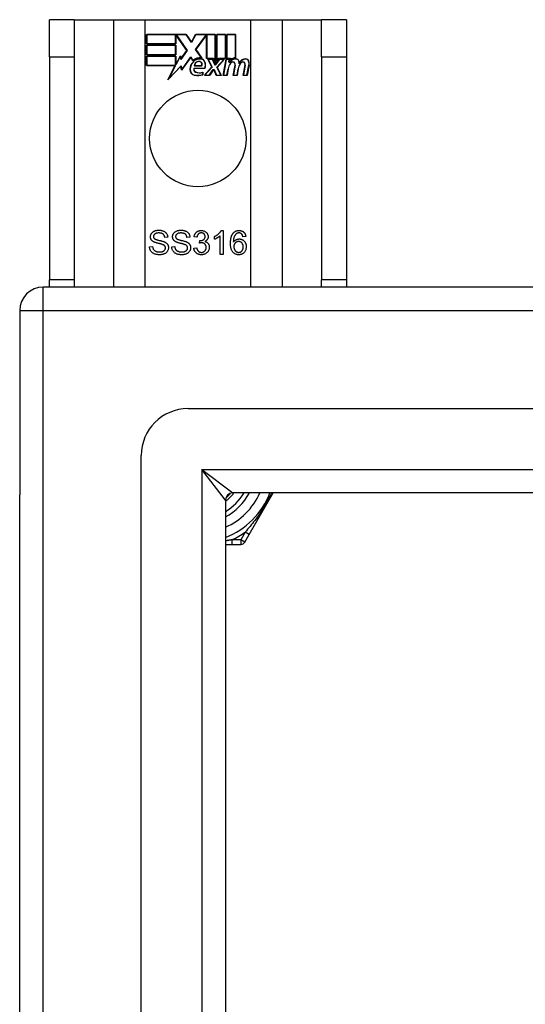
# Model space of a CAD drawing. Header units: inches. Extents: x 48.1 to 120.1, y 27.5 to 59.7.
# Tile 9 of 23: x 48.1 to 50.2, y 55.6 to 59.7. Entities that reach past the tile are written whole.
import ezdxf

# ---------------------------------------------------------------- set-up
doc = ezdxf.new("R2010")
doc.units = ezdxf.units.IN
doc.header["$MEASUREMENT"] = 0
doc.layers.add('Visible Edges(ANSI)', color=7, linetype='Continuous', lineweight=25)
doc.layers.add('Visible Tangent Edges(ANSI)', color=7, linetype='Continuous', lineweight=25)

msp = doc.modelspace()

# ---------------------------------------------------------------- linework, layer by layer
at = {"layer": 'Visible Edges(ANSI)'}
for p, q in [((48.2838, 59.726), (48.1788, 59.726)), ((48.1788, 59.57), (48.1788, 59.726)), ((48.2838, 59.726), (48.2838, 59.57)), ((48.2838, 59.726), (48.448, 59.726)), ((48.448, 59.726), (48.5826, 59.726)), ((48.5826, 59.726), (49.025, 59.726)), ((49.025, 59.726), (49.1597, 59.726)), ((49.1597, 59.726), (49.3238, 59.726)), ((49.3238, 59.57), (49.3238, 59.726)), ((49.4288, 59.726), (49.3238, 59.726)), ((49.4288, 59.726), (49.4288, 59.57)), ((48.5876, 59.6239), (48.5876, 59.664)), ((48.5876, 59.664), (48.7549, 59.664)), ((48.5884, 59.6633), (48.5884, 59.6247)), ((48.7545, 59.6633), (48.5884, 59.6633)), ((48.777, 59.6299), (48.7545, 59.6633)), ((48.7549, 59.664), (48.7769, 59.6314)), ((48.7769, 59.6314), (48.7942, 59.664)), ((48.7947, 59.6633), (48.777, 59.6299)), ((48.7942, 59.664), (48.8779, 59.664)), ((48.8771, 59.6633), (48.7947, 59.6633)), ((48.8771, 59.5446), (48.8771, 59.6633)), ((48.8779, 59.664), (48.8779, 59.5409)), ((48.8831, 59.55), (48.8831, 59.664)), ((48.8831, 59.664), (48.9202, 59.664)), ((48.8839, 59.6633), (48.8839, 59.5523)), ((48.9195, 59.6633), (48.8839, 59.6633)), ((48.9195, 59.5637), (48.9195, 59.6633)), ((48.9202, 59.664), (48.9202, 59.563)), ((48.9255, 59.563), (48.9255, 59.664)), ((48.9255, 59.664), (48.9626, 59.664)), ((48.9262, 59.6633), (48.9262, 59.5637)), ((48.9619, 59.6633), (48.9262, 59.6633)), ((48.9619, 59.5654), (48.9619, 59.6633)), ((48.9626, 59.664), (48.9626, 59.5647)), ((48.711, 59.6239), (48.5876, 59.6239)), ((48.5884, 59.6247), (48.7102, 59.6247)), ((48.7102, 59.6247), (48.7102, 59.6592)), ((48.7102, 59.6592), (48.7147, 59.6592)), ((48.7143, 59.6584), (48.711, 59.6584)), ((48.711, 59.6584), (48.711, 59.6239)), ((48.7571, 59.5962), (48.7143, 59.6584)), ((48.7147, 59.6592), (48.758, 59.5962)), ((48.7937, 59.6012), (48.837, 59.6592)), ((48.8373, 59.6584), (48.7946, 59.6012)), ((48.837, 59.6592), (48.8411, 59.6592)), ((48.8404, 59.6584), (48.8373, 59.6584)), ((48.8404, 59.563), (48.8404, 59.6584)), ((48.8411, 59.6592), (48.8411, 59.5637)), ((48.5876, 59.5785), (48.5876, 59.6187)), ((48.5876, 59.6187), (48.711, 59.6187)), ((48.711, 59.5785), (48.5876, 59.5785)), ((48.5884, 59.6179), (48.5884, 59.5793)), ((48.7102, 59.6179), (48.5884, 59.6179)), ((48.5884, 59.5793), (48.7102, 59.5793)), ((48.7102, 59.5793), (48.7102, 59.6179)), ((48.711, 59.6187), (48.711, 59.5785)), ((48.758, 59.5962), (48.7322, 59.5592)), ((48.7326, 59.5611), (48.7571, 59.5962)), ((48.8188, 59.565), (48.7937, 59.6012)), ((48.7946, 59.6012), (48.8205, 59.5639)), ((48.1788, 59.57), (48.1788, 58.632)), ((48.2838, 59.57), (48.2838, 58.632)), ((48.5876, 59.5328), (48.5876, 59.5729)), ((48.5876, 59.5729), (48.711, 59.5729)), ((48.7102, 59.5722), (48.5884, 59.5722)), ((48.5884, 59.5722), (48.5884, 59.5335)), ((48.7102, 59.5377), (48.7102, 59.5722)), ((48.7122, 59.5377), (48.7102, 59.5377)), ((48.711, 59.5729), (48.711, 59.5384)), ((48.711, 59.5384), (48.7118, 59.5384)), ((48.7118, 59.5384), (48.7301, 59.5737)), ((48.7298, 59.5714), (48.7122, 59.5377)), ((48.7322, 59.5592), (48.7298, 59.5714)), ((48.7301, 59.5737), (48.7326, 59.5611)), ((48.7744, 59.5682), (48.7351, 59.5132)), ((48.7356, 59.5151), (48.7744, 59.5696)), ((48.7744, 59.5696), (48.7832, 59.555)), ((48.783, 59.5538), (48.7744, 59.5682)), ((48.8685, 59.563), (48.8404, 59.563)), ((48.8411, 59.5637), (48.869, 59.5637)), ((48.8625, 59.526), (48.8452, 59.5594)), ((48.8452, 59.5594), (48.8655, 59.5594)), ((48.8465, 59.5587), (48.8634, 59.5259)), ((48.865, 59.5587), (48.8465, 59.5587)), ((48.8747, 59.5357), (48.865, 59.5587)), ((48.8655, 59.5594), (48.8752, 59.5364)), ((48.8779, 59.5409), (48.8685, 59.563)), ((48.869, 59.5637), (48.8771, 59.5446)), ((48.8779, 59.5364), (48.8946, 59.5594)), ((48.8949, 59.5587), (48.8782, 59.5357)), ((48.8925, 59.563), (48.8831, 59.55)), ((48.8837, 59.5264), (48.9133, 59.5587)), ((48.8839, 59.5523), (48.8921, 59.5637)), ((48.915, 59.5594), (48.8846, 59.5263)), ((48.8921, 59.5637), (48.9195, 59.5637)), ((48.9202, 59.563), (48.8925, 59.563)), ((48.8946, 59.5594), (48.915, 59.5594)), ((48.9133, 59.5587), (48.8949, 59.5587)), ((48.9101, 59.4912), (48.9222, 59.5594)), ((48.9228, 59.5587), (48.911, 59.4919)), ((48.9222, 59.5594), (48.9364, 59.5594)), ((48.9355, 59.5587), (48.9228, 59.5587)), ((48.9409, 59.563), (48.9255, 59.563)), ((48.9262, 59.5637), (48.9417, 59.5637)), ((48.9345, 59.5467), (48.9355, 59.5587)), ((48.9394, 59.5467), (48.9345, 59.5467)), ((48.9364, 59.5594), (48.9353, 59.5474)), ((48.9353, 59.5474), (48.9389, 59.5474)), ((48.9402, 59.5553), (48.9409, 59.563)), ((48.9417, 59.5637), (48.9411, 59.5572)), ((49.3238, 59.57), (49.3238, 58.632)), ((49.4288, 59.57), (49.4288, 58.632)), ((48.7088, 59.5328), (48.5876, 59.5328)), ((48.5884, 59.5335), (48.7101, 59.5335)), ((48.6778, 59.4732), (48.7088, 59.5328)), ((48.7326, 59.5309), (48.6778, 59.4732)), ((48.7101, 59.5335), (48.6809, 59.4775)), ((48.6809, 59.4775), (48.7331, 59.5325)), ((48.7351, 59.5132), (48.7326, 59.5309)), ((48.7331, 59.5325), (48.7356, 59.5151)), ((48.7869, 59.5215), (48.8327, 59.5215)), ((48.8332, 59.5208), (48.7875, 59.5208)), ((48.8198, 59.5313), (48.7885, 59.5313)), ((48.7894, 59.532), (48.8194, 59.532)), ((48.8242, 59.4951), (48.8242, 59.5047)), ((48.825, 59.5058), (48.825, 59.4945)), ((48.8317, 59.4912), (48.8625, 59.526)), ((48.8634, 59.5259), (48.8334, 59.4919)), ((48.8516, 59.4919), (48.8685, 59.5163)), ((48.8689, 59.5155), (48.852, 59.4912)), ((48.8685, 59.5163), (48.8724, 59.5163)), ((48.8719, 59.5155), (48.8689, 59.5155)), ((48.8812, 59.4912), (48.8719, 59.5155)), ((48.8724, 59.5163), (48.8818, 59.4919)), ((48.8782, 59.5357), (48.8747, 59.5357)), ((48.8752, 59.5364), (48.8779, 59.5364)), ((48.9003, 59.4919), (48.8837, 59.5264)), ((48.8846, 59.5263), (48.9015, 59.4912)), ((48.926, 59.4919), (48.9308, 59.5194)), ((48.9316, 59.5193), (48.9266, 59.4912)), ((48.9525, 59.4912), (48.9601, 59.5343)), ((48.9608, 59.5341), (48.9534, 59.4919)), ((48.9684, 59.4919), (48.9732, 59.5194)), ((48.974, 59.5193), (48.969, 59.4912)), ((48.9945, 59.4912), (49.0021, 59.5343)), ((49.0028, 59.5342), (48.9954, 59.4919)), ((49.0104, 59.4919), (49.0186, 59.5341)), ((49.0193, 59.534), (49.011, 59.4912)), ((48.852, 59.4912), (48.8317, 59.4912)), ((48.8334, 59.4919), (48.8516, 59.4919)), ((48.9015, 59.4912), (48.8812, 59.4912)), ((48.8818, 59.4919), (48.9003, 59.4919)), ((48.9266, 59.4912), (48.9101, 59.4912)), ((48.911, 59.4919), (48.926, 59.4919)), ((48.969, 59.4912), (48.9525, 59.4912)), ((48.9534, 59.4919), (48.9684, 59.4919)), ((49.011, 59.4912), (48.9945, 59.4912)), ((48.9954, 59.4919), (49.0104, 59.4919)), ((48.9023, 58.8389), (48.9102, 58.8389)), ((48.9102, 58.8389), (48.9102, 58.7385)), ((48.677, 58.8104), (48.6644, 58.8094)), ((48.7703, 58.8104), (48.7576, 58.8094)), ((48.7999, 58.8107), (48.7876, 58.813)), ((48.8106, 58.7859), (48.8119, 58.7966)), ((48.8734, 58.8019), (48.8734, 58.8138)), ((48.8979, 58.7385), (48.8979, 58.8167)), ((49.0055, 58.8139), (48.9933, 58.813)), ((48.6004, 58.7707), (48.6129, 58.7717)), ((48.6936, 58.7707), (48.7061, 58.7717)), ((48.7864, 58.765), (48.7987, 58.7666)), ((48.9102, 58.7385), (48.8979, 58.7385)), ((48.1788, 58.601), (48.1788, 58.632)), ((48.2838, 58.632), (48.2838, 58.601)), ((49.3238, 58.601), (49.3238, 58.632)), ((49.4288, 58.632), (49.4288, 58.601)), ((119.9548, 58.601), (48.1528, 58.601)), ((48.0538, 58.502), (48.0538, 57.727)), ((119.3452, 58.0892), (48.7625, 58.0892)), ((48.5656, 29.3097), (48.5656, 57.8924)), ((48.0538, 29.475), (48.0538, 57.727)), ((119.1567, 57.7349), (48.951, 57.7349)), ((49.02, 57.5601), (49.1209, 57.7349)), ((48.92, 57.7039), (48.92, 29.4982)), ((49.0016, 57.5282), (49.02, 57.5601)), ((48.92, 57.5184), (48.9477, 57.5184)), ((48.9477, 57.5184), (48.9845, 57.5184))]:
    msp.add_line(p, q, dxfattribs=at)
at = {"layer": 'Visible Edges(ANSI)', "flags": 128}
for points in [[(48.6041, 58.8127), (48.6042, 58.8145), (48.6044, 58.8164), (48.6047, 58.8182), (48.6052, 58.82), (48.6058, 58.8218), (48.6065, 58.8235), (48.6074, 58.8252), (48.6084, 58.8268), (48.6095, 58.8284), (48.6108, 58.8299), (48.6122, 58.8313), (48.6137, 58.8326), (48.6153, 58.8338), (48.6171, 58.8349), (48.619, 58.8359), (48.621, 58.8368), (48.6231, 58.8376), (48.6252, 58.8383), (48.6274, 58.8389), (48.6297, 58.8394), (48.632, 58.8398), (48.6344, 58.84), (48.6369, 58.8402), (48.6394, 58.8402)], [(48.6394, 58.8402), (48.6421, 58.8402), (48.6448, 58.84), (48.6474, 58.8397), (48.6499, 58.8393), (48.6523, 58.8388), (48.6546, 58.8382), (48.6568, 58.8375), (48.659, 58.8367), (48.6611, 58.8357), (48.663, 58.8347), (48.6648, 58.8335), (48.6665, 58.8322), (48.6681, 58.8309), (48.6696, 58.8294), (48.6709, 58.8278), (48.6721, 58.8261), (48.6732, 58.8243), (48.6742, 58.8225), (48.675, 58.8206), (48.6757, 58.8187), (48.6762, 58.8167), (48.6766, 58.8146), (48.6769, 58.8125), (48.677, 58.8104)], [(48.6973, 58.8127), (48.6974, 58.8145), (48.6976, 58.8164), (48.6979, 58.8182), (48.6984, 58.82), (48.699, 58.8218), (48.6997, 58.8235), (48.7006, 58.8252), (48.7016, 58.8268), (48.7028, 58.8284), (48.704, 58.8299), (48.7054, 58.8313), (48.7069, 58.8326), (48.7085, 58.8338), (48.7103, 58.8349), (48.7122, 58.8359), (48.7142, 58.8368), (48.7163, 58.8376), (48.7184, 58.8383), (48.7207, 58.8389), (48.7229, 58.8394), (48.7253, 58.8398), (48.7276, 58.84), (48.7301, 58.8402), (48.7326, 58.8402)], [(48.7326, 58.8402), (48.7353, 58.8402), (48.738, 58.84), (48.7406, 58.8397), (48.7431, 58.8393), (48.7455, 58.8388), (48.7478, 58.8382), (48.7501, 58.8375), (48.7522, 58.8367), (48.7543, 58.8357), (48.7562, 58.8347), (48.7581, 58.8335), (48.7598, 58.8322), (48.7613, 58.8309), (48.7628, 58.8294), (48.7641, 58.8278), (48.7653, 58.8261), (48.7664, 58.8243), (48.7674, 58.8225), (48.7682, 58.8206), (48.7689, 58.8187), (48.7694, 58.8167), (48.7698, 58.8146), (48.7701, 58.8125), (48.7703, 58.8104)], [(48.7876, 58.813), (48.7881, 58.815), (48.7886, 58.8169), (48.7891, 58.8188), (48.7898, 58.8206), (48.7905, 58.8223), (48.7913, 58.8239), (48.7922, 58.8255), (48.7932, 58.8269), (48.7943, 58.8283), (48.7954, 58.8297), (48.7966, 58.8309), (48.7979, 58.8321), (48.7992, 58.8332), (48.8006, 58.8342), (48.8021, 58.8351), (48.8036, 58.8359), (48.8052, 58.8366), (48.8068, 58.8372), (48.8085, 58.8377), (48.8102, 58.8381), (48.812, 58.8384), (48.8139, 58.8387), (48.8158, 58.8388), (48.8177, 58.8389)], [(48.8177, 58.8389), (48.8198, 58.8388), (48.8217, 58.8387), (48.8237, 58.8384), (48.8256, 58.838), (48.8274, 58.8375), (48.8293, 58.8369), (48.831, 58.8362), (48.8328, 58.8354), (48.8345, 58.8345), (48.836, 58.8335), (48.8375, 58.8324), (48.8389, 58.8312), (48.8401, 58.83), (48.8413, 58.8287), (48.8424, 58.8273), (48.8433, 58.8258), (48.8442, 58.8243), (48.8449, 58.8227), (48.8456, 58.8212), (48.8461, 58.8196), (48.8465, 58.8179), (48.8468, 58.8163), (48.8469, 58.8146), (48.847, 58.813)], [(48.8734, 58.8138), (48.8751, 58.8146), (48.8767, 58.8155), (48.8784, 58.8163), (48.8799, 58.8172), (48.8815, 58.8182), (48.883, 58.8191), (48.8845, 58.8201), (48.8859, 58.8211), (48.8874, 58.8222), (48.8887, 58.8233), (48.8901, 58.8244), (48.8914, 58.8255), (48.8926, 58.8266), (48.8938, 58.8278), (48.8949, 58.8289), (48.896, 58.83), (48.897, 58.8312), (48.8979, 58.8323), (48.8988, 58.8334), (48.8996, 58.8345), (48.9004, 58.8356), (48.9011, 58.8367), (48.9017, 58.8378), (48.9023, 58.8389)], [(48.9519, 58.8274), (48.9527, 58.8284), (48.9535, 58.8293), (48.9543, 58.8301), (48.9552, 58.8309), (48.956, 58.8317), (48.9569, 58.8324), (48.9579, 58.8331), (48.9588, 58.8338), (48.9598, 58.8344), (48.9608, 58.835), (48.9618, 58.8355), (48.9628, 58.836), (48.9639, 58.8365), (48.965, 58.8369), (48.9661, 58.8373), (48.9672, 58.8376), (48.9683, 58.8379), (48.9695, 58.8382), (48.9707, 58.8384), (48.9719, 58.8386), (48.9732, 58.8387), (48.9744, 58.8388), (48.9757, 58.8389), (48.977, 58.8389)], [(48.977, 58.8389), (48.979, 58.8388), (48.9809, 58.8387), (48.9827, 58.8385), (48.9844, 58.8381), (48.9861, 58.8377), (48.9878, 58.8372), (48.9894, 58.8366), (48.9909, 58.8359), (48.9924, 58.8351), (48.9938, 58.8343), (48.9951, 58.8333), (48.9964, 58.8322), (48.9976, 58.8311), (48.9987, 58.8299), (48.9998, 58.8286), (49.0008, 58.8273), (49.0016, 58.8258), (49.0024, 58.8244), (49.0032, 58.8228), (49.0038, 58.8212), (49.0043, 58.8195), (49.0048, 58.8177), (49.0052, 58.8159), (49.0055, 58.8139)], [(48.6183, 58.7909), (48.6171, 58.7916), (48.616, 58.7922), (48.6149, 58.7929), (48.6139, 58.7936), (48.6129, 58.7944), (48.612, 58.7951), (48.6112, 58.7959), (48.6103, 58.7967), (48.6096, 58.7976), (48.6089, 58.7984), (48.6082, 58.7993), (48.6076, 58.8002), (48.607, 58.8012), (48.6065, 58.8021), (48.6061, 58.8031), (48.6057, 58.8041), (48.6053, 58.8051), (48.605, 58.8061), (48.6047, 58.8072), (48.6045, 58.8082), (48.6043, 58.8093), (48.6042, 58.8104), (48.6041, 58.8115), (48.6041, 58.8127)], [(48.6399, 58.8286), (48.638, 58.8286), (48.6361, 58.8285), (48.6343, 58.8283), (48.6326, 58.8281), (48.631, 58.8278), (48.6295, 58.8275), (48.6281, 58.8271), (48.6268, 58.8266), (48.6255, 58.8261), (48.6244, 58.8255), (48.6233, 58.8249), (48.6223, 58.8242), (48.6215, 58.8234), (48.6207, 58.8226), (48.6199, 58.8218), (48.6193, 58.821), (48.6187, 58.8202), (48.6182, 58.8193), (48.6178, 58.8184), (48.6174, 58.8175), (48.6172, 58.8165), (48.617, 58.8156), (48.6169, 58.8146), (48.6168, 58.8136)], [(48.6168, 58.8136), (48.6168, 58.8131), (48.6168, 58.8127), (48.6169, 58.8122), (48.6169, 58.8118), (48.617, 58.8114), (48.6171, 58.811), (48.6172, 58.8106), (48.6173, 58.8102), (48.6174, 58.8098), (48.6175, 58.8094), (48.6176, 58.809), (48.6178, 58.8086), (48.618, 58.8083), (48.6181, 58.8079), (48.6183, 58.8075), (48.6186, 58.8072), (48.6188, 58.8069), (48.619, 58.8065), (48.6193, 58.8062), (48.6195, 58.8059), (48.6198, 58.8056), (48.6201, 58.8052), (48.6204, 58.8049), (48.6207, 58.8047)], [(48.6207, 58.8047), (48.6214, 58.8041), (48.6223, 58.8035), (48.6234, 58.8029), (48.6247, 58.8023), (48.6261, 58.8018), (48.6277, 58.8012), (48.6294, 58.8006), (48.6314, 58.8), (48.6335, 58.7994), (48.6357, 58.7988), (48.6382, 58.7982), (48.6408, 58.7976), (48.6434, 58.797), (48.6459, 58.7964), (48.6483, 58.7958), (48.6505, 58.7952), (48.6525, 58.7947), (48.6544, 58.7941), (48.6562, 58.7936), (48.6579, 58.7931), (48.6594, 58.7926), (48.6607, 58.7921), (48.6619, 58.7916), (48.663, 58.7912)], [(48.6644, 58.8094), (48.6642, 58.8109), (48.6639, 58.8124), (48.6636, 58.8138), (48.6632, 58.8152), (48.6627, 58.8165), (48.6622, 58.8177), (48.6615, 58.8189), (48.6609, 58.82), (48.6601, 58.821), (48.6593, 58.822), (48.6584, 58.8229), (48.6574, 58.8237), (48.6564, 58.8245), (48.6553, 58.8252), (48.6541, 58.8259), (48.6529, 58.8264), (48.6515, 58.8269), (48.6501, 58.8274), (48.6486, 58.8277), (48.647, 58.828), (48.6454, 58.8283), (48.6436, 58.8284), (48.6418, 58.8285), (48.6399, 58.8286)], [(48.663, 58.7912), (48.6644, 58.7905), (48.6658, 58.7898), (48.6671, 58.789), (48.6683, 58.7882), (48.6695, 58.7874), (48.6706, 58.7866), (48.6716, 58.7857), (48.6726, 58.7848), (48.6735, 58.7839), (48.6743, 58.7829), (48.6751, 58.782), (48.6759, 58.7809), (48.6765, 58.7799), (48.6771, 58.7788), (48.6777, 58.7777), (48.6782, 58.7766), (48.6786, 58.7755), (48.679, 58.7743), (48.6793, 58.7731), (48.6795, 58.7719), (48.6797, 58.7707), (48.6799, 58.7694), (48.68, 58.7681), (48.68, 58.7668)], [(48.7115, 58.7909), (48.7103, 58.7916), (48.7092, 58.7922), (48.7081, 58.7929), (48.7071, 58.7936), (48.7062, 58.7944), (48.7052, 58.7951), (48.7044, 58.7959), (48.7036, 58.7967), (48.7028, 58.7976), (48.7021, 58.7984), (48.7014, 58.7993), (48.7008, 58.8002), (48.7003, 58.8012), (48.6997, 58.8021), (48.6993, 58.8031), (48.6989, 58.8041), (48.6985, 58.8051), (48.6982, 58.8061), (48.6979, 58.8072), (48.6977, 58.8082), (48.6975, 58.8093), (48.6974, 58.8104), (48.6973, 58.8115), (48.6973, 58.8127)], [(48.7331, 58.8286), (48.7312, 58.8286), (48.7293, 58.8285), (48.7275, 58.8283), (48.7258, 58.8281), (48.7242, 58.8278), (48.7227, 58.8275), (48.7213, 58.8271), (48.72, 58.8266), (48.7187, 58.8261), (48.7176, 58.8255), (48.7165, 58.8249), (48.7156, 58.8242), (48.7147, 58.8234), (48.7139, 58.8226), (48.7131, 58.8218), (48.7125, 58.821), (48.7119, 58.8202), (48.7114, 58.8193), (48.711, 58.8184), (48.7107, 58.8175), (48.7104, 58.8165), (48.7102, 58.8156), (48.7101, 58.8146), (48.71, 58.8136)], [(48.71, 58.8136), (48.71, 58.8131), (48.7101, 58.8127), (48.7101, 58.8122), (48.7101, 58.8118), (48.7102, 58.8114), (48.7103, 58.811), (48.7104, 58.8106), (48.7105, 58.8102), (48.7106, 58.8098), (48.7107, 58.8094), (48.7109, 58.809), (48.711, 58.8086), (48.7112, 58.8083), (48.7114, 58.8079), (48.7116, 58.8075), (48.7118, 58.8072), (48.712, 58.8069), (48.7122, 58.8065), (48.7125, 58.8062), (48.7127, 58.8059), (48.713, 58.8056), (48.7133, 58.8052), (48.7136, 58.8049), (48.7139, 58.8047)], [(48.7139, 58.8047), (48.7147, 58.8041), (48.7156, 58.8035), (48.7166, 58.8029), (48.7179, 58.8023), (48.7193, 58.8018), (48.7209, 58.8012), (48.7227, 58.8006), (48.7246, 58.8), (48.7267, 58.7994), (48.729, 58.7988), (48.7314, 58.7982), (48.734, 58.7976), (48.7366, 58.797), (48.7391, 58.7964), (48.7415, 58.7958), (48.7437, 58.7952), (48.7457, 58.7947), (48.7477, 58.7941), (48.7494, 58.7936), (48.7511, 58.7931), (48.7526, 58.7926), (48.7539, 58.7921), (48.7552, 58.7916), (48.7562, 58.7912)], [(48.7576, 58.8094), (48.7574, 58.8109), (48.7571, 58.8124), (48.7568, 58.8138), (48.7564, 58.8152), (48.7559, 58.8165), (48.7554, 58.8177), (48.7548, 58.8189), (48.7541, 58.82), (48.7533, 58.821), (48.7525, 58.822), (48.7516, 58.8229), (48.7507, 58.8237), (48.7496, 58.8245), (48.7485, 58.8252), (48.7473, 58.8259), (48.7461, 58.8264), (48.7447, 58.8269), (48.7433, 58.8274), (48.7418, 58.8277), (48.7402, 58.828), (48.7386, 58.8283), (48.7368, 58.8284), (48.735, 58.8285), (48.7331, 58.8286)], [(48.7562, 58.7912), (48.7576, 58.7905), (48.759, 58.7898), (48.7603, 58.789), (48.7615, 58.7882), (48.7627, 58.7874), (48.7638, 58.7866), (48.7648, 58.7857), (48.7658, 58.7848), (48.7667, 58.7839), (48.7676, 58.7829), (48.7683, 58.782), (48.7691, 58.7809), (48.7697, 58.7799), (48.7703, 58.7788), (48.7709, 58.7777), (48.7714, 58.7766), (48.7718, 58.7755), (48.7722, 58.7743), (48.7725, 58.7731), (48.7728, 58.7719), (48.773, 58.7707), (48.7731, 58.7694), (48.7732, 58.7681), (48.7732, 58.7668)], [(48.818, 58.8288), (48.8168, 58.8288), (48.8156, 58.8287), (48.8145, 58.8285), (48.8135, 58.8283), (48.8124, 58.828), (48.8114, 58.8277), (48.8104, 58.8273), (48.8095, 58.8268), (48.8086, 58.8263), (48.8077, 58.8257), (48.8068, 58.825), (48.806, 58.8243), (48.8053, 58.8235), (48.8045, 58.8227), (48.8039, 58.8218), (48.8032, 58.8208), (48.8027, 58.8198), (48.8021, 58.8187), (48.8016, 58.8175), (48.8012, 58.8163), (48.8008, 58.815), (48.8005, 58.8136), (48.8002, 58.8122), (48.7999, 58.8107)], [(48.8119, 58.7966), (48.8121, 58.7966), (48.8122, 58.7966), (48.8123, 58.7966), (48.8124, 58.7966), (48.8125, 58.7966), (48.8126, 58.7966), (48.8126, 58.7966), (48.8127, 58.7966), (48.8128, 58.7966), (48.8129, 58.7965), (48.813, 58.7965), (48.8131, 58.7965), (48.8132, 58.7965), (48.8132, 58.7965), (48.8133, 58.7965), (48.8134, 58.7965), (48.8135, 58.7965), (48.8135, 58.7965), (48.8136, 58.7965), (48.8137, 58.7965), (48.8137, 58.7965), (48.8138, 58.7965), (48.8139, 58.7965), (48.8139, 58.7965)], [(48.8139, 58.7965), (48.8152, 58.7965), (48.8165, 58.7966), (48.8178, 58.7968), (48.819, 58.797), (48.8202, 58.7972), (48.8214, 58.7975), (48.8226, 58.7979), (48.8237, 58.7983), (48.8248, 58.7988), (48.8259, 58.7994), (48.827, 58.8), (48.8281, 58.8006), (48.8291, 58.8013), (48.83, 58.8021), (48.8308, 58.8029), (48.8316, 58.8038), (48.8322, 58.8048), (48.8328, 58.8058), (48.8333, 58.8069), (48.8337, 58.808), (48.834, 58.8092), (48.8342, 58.8105), (48.8343, 58.8118), (48.8344, 58.8132)], [(48.8344, 58.8132), (48.8343, 58.8143), (48.8342, 58.8154), (48.8341, 58.8164), (48.8338, 58.8174), (48.8336, 58.8184), (48.8332, 58.8194), (48.8328, 58.8203), (48.8323, 58.8212), (48.8318, 58.822), (48.8312, 58.8229), (48.8305, 58.8236), (48.8298, 58.8244), (48.829, 58.8251), (48.8282, 58.8257), (48.8273, 58.8263), (48.8264, 58.8268), (48.8255, 58.8273), (48.8245, 58.8277), (48.8235, 58.828), (48.8225, 58.8283), (48.8214, 58.8285), (48.8203, 58.8287), (48.8192, 58.8288), (48.818, 58.8288)], [(48.847, 58.813), (48.847, 58.8119), (48.8469, 58.8108), (48.8468, 58.8098), (48.8466, 58.8088), (48.8464, 58.8078), (48.8461, 58.8068), (48.8458, 58.8058), (48.8455, 58.8048), (48.8451, 58.8039), (48.8446, 58.803), (48.8441, 58.802), (48.8435, 58.8011), (48.8429, 58.8003), (48.8423, 58.7994), (48.8416, 58.7986), (48.8408, 58.7978), (48.8401, 58.7971), (48.8392, 58.7964), (48.8383, 58.7957), (48.8374, 58.795), (48.8364, 58.7944), (48.8354, 58.7938), (48.8343, 58.7932), (48.8332, 58.7927)], [(48.8332, 58.7927), (48.8347, 58.7923), (48.8361, 58.7919), (48.8374, 58.7914), (48.8387, 58.7908), (48.8399, 58.7902), (48.8411, 58.7895), (48.8422, 58.7888), (48.8433, 58.788), (48.8443, 58.7871), (48.8453, 58.7862), (48.8462, 58.7852), (48.847, 58.7842), (48.8478, 58.7831), (48.8485, 58.7819), (48.8491, 58.7808), (48.8497, 58.7795), (48.8502, 58.7783), (48.8507, 58.7769), (48.851, 58.7756), (48.8513, 58.7742), (48.8516, 58.7727), (48.8517, 58.7712), (48.8518, 58.7697), (48.8519, 58.7681)], [(48.8979, 58.8167), (48.8972, 58.816), (48.8964, 58.8153), (48.8955, 58.8146), (48.8947, 58.8139), (48.8938, 58.8132), (48.8928, 58.8125), (48.8918, 58.8118), (48.8908, 58.8111), (48.8897, 58.8104), (48.8886, 58.8097), (48.8875, 58.809), (48.8863, 58.8083), (48.8851, 58.8076), (48.8839, 58.8069), (48.8828, 58.8063), (48.8817, 58.8057), (48.8806, 58.8051), (48.8795, 58.8046), (48.8784, 58.804), (48.8774, 58.8036), (48.8763, 58.8031), (48.8753, 58.8027), (48.8743, 58.8023), (48.8734, 58.8019)], [(48.9411, 58.7853), (48.9412, 58.7877), (48.9412, 58.79), (48.9413, 58.7923), (48.9414, 58.7945), (48.9416, 58.7967), (48.9418, 58.7988), (48.9421, 58.8008), (48.9423, 58.8028), (48.9426, 58.8048), (48.943, 58.8067), (48.9434, 58.8085), (48.9438, 58.8103), (48.9443, 58.812), (48.9448, 58.8137), (48.9453, 58.8153), (48.9459, 58.8169), (48.9465, 58.8184), (48.9472, 58.8199), (48.9479, 58.8213), (48.9486, 58.8226), (48.9494, 58.8239), (48.9502, 58.8251), (48.951, 58.8263), (48.9519, 58.8274)], [(48.966, 58.8255), (48.965, 58.8248), (48.9641, 58.824), (48.9632, 58.8232), (48.9624, 58.8223), (48.9616, 58.8214), (48.9608, 58.8204), (48.9601, 58.8193), (48.9593, 58.8182), (48.9587, 58.817), (48.958, 58.8158), (48.9574, 58.8145), (48.9568, 58.8132), (48.9563, 58.8118), (48.9558, 58.8103), (48.9554, 58.8087), (48.955, 58.807), (48.9546, 58.8052), (48.9543, 58.8033), (48.954, 58.8013), (48.9538, 58.7993), (48.9536, 58.7971), (48.9535, 58.7948), (48.9534, 58.7925), (48.9533, 58.79)], [(48.9533, 58.79), (48.9541, 58.7911), (48.9549, 58.7922), (48.9557, 58.7932), (48.9565, 58.7941), (48.9574, 58.7951), (48.9583, 58.7959), (48.9592, 58.7967), (48.9601, 58.7975), (48.9611, 58.7982), (48.9621, 58.7989), (48.9631, 58.7995), (48.9642, 58.8001), (48.9653, 58.8006), (48.9664, 58.8011), (48.9674, 58.8015), (48.9686, 58.8019), (48.9697, 58.8022), (48.9708, 58.8025), (48.9719, 58.8028), (48.973, 58.803), (48.9742, 58.8031), (48.9753, 58.8033), (48.9765, 58.8033), (48.9776, 58.8034)], [(48.9751, 58.7925), (48.9738, 58.7925), (48.9724, 58.7924), (48.9711, 58.7922), (48.9699, 58.7919), (48.9686, 58.7915), (48.9675, 58.791), (48.9663, 58.7905), (48.9652, 58.7899), (48.9641, 58.7892), (48.963, 58.7884), (48.962, 58.7875), (48.961, 58.7865), (48.9601, 58.7855), (48.9593, 58.7845), (48.9585, 58.7833), (48.9578, 58.7821), (48.9572, 58.7809), (48.9567, 58.7796), (48.9562, 58.7783), (48.9559, 58.7769), (48.9556, 58.7755), (48.9554, 58.774), (48.9553, 58.7725), (48.9552, 58.7709)], [(48.9763, 58.8288), (48.9758, 58.8288), (48.9753, 58.8288), (48.9748, 58.8288), (48.9744, 58.8287), (48.9739, 58.8287), (48.9734, 58.8286), (48.973, 58.8285), (48.9725, 58.8284), (48.9721, 58.8284), (48.9716, 58.8282), (48.9712, 58.8281), (48.9708, 58.828), (48.9703, 58.8279), (48.9699, 58.8277), (48.9695, 58.8275), (48.9691, 58.8274), (48.9687, 58.8272), (48.9683, 58.827), (48.9679, 58.8268), (48.9675, 58.8265), (48.9671, 58.8263), (48.9667, 58.8261), (48.9664, 58.8258), (48.966, 58.8255)], [(48.9946, 58.7702), (48.9945, 58.7719), (48.9944, 58.7735), (48.9942, 58.7751), (48.994, 58.7766), (48.9936, 58.7781), (48.9932, 58.7795), (48.9927, 58.7808), (48.9921, 58.7821), (48.9915, 58.7833), (48.9908, 58.7844), (48.99, 58.7855), (48.9891, 58.7865), (48.9881, 58.7875), (48.9872, 58.7884), (48.9861, 58.7892), (48.9851, 58.7899), (48.984, 58.7905), (48.9828, 58.791), (48.9817, 58.7915), (48.9804, 58.7919), (48.9792, 58.7922), (48.9779, 58.7924), (48.9765, 58.7925), (48.9751, 58.7925)], [(48.9886, 58.8236), (48.9882, 58.824), (48.9878, 58.8244), (48.9873, 58.8248), (48.9869, 58.8252), (48.9864, 58.8255), (48.986, 58.8259), (48.9855, 58.8262), (48.985, 58.8265), (48.9845, 58.8268), (48.984, 58.827), (48.9835, 58.8273), (48.983, 58.8275), (48.9825, 58.8277), (48.982, 58.8279), (48.9814, 58.8281), (48.9809, 58.8282), (48.9803, 58.8284), (48.9798, 58.8285), (48.9792, 58.8286), (48.9786, 58.8287), (48.9781, 58.8287), (48.9775, 58.8288), (48.9769, 58.8288), (48.9763, 58.8288)], [(48.9776, 58.8034), (48.9797, 58.8033), (48.9816, 58.8031), (48.9836, 58.8028), (48.9854, 58.8024), (48.9872, 58.8018), (48.989, 58.8011), (48.9907, 58.8003), (48.9924, 58.7993), (48.994, 58.7983), (48.9956, 58.7971), (48.9971, 58.7958), (48.9986, 58.7943), (48.9999, 58.7928), (49.0012, 58.7912), (49.0024, 58.7895), (49.0034, 58.7877), (49.0043, 58.7859), (49.0051, 58.784), (49.0057, 58.782), (49.0063, 58.7799), (49.0067, 58.7778), (49.007, 58.7756), (49.0072, 58.7733), (49.0072, 58.771)], [(48.9933, 58.813), (48.9931, 58.8136), (48.993, 58.8141), (48.9928, 58.8147), (48.9927, 58.8153), (48.9925, 58.8158), (48.9924, 58.8163), (48.9922, 58.8169), (48.992, 58.8174), (48.9918, 58.8178), (48.9916, 58.8183), (48.9915, 58.8188), (48.9913, 58.8192), (48.9911, 58.8197), (48.9909, 58.8201), (48.9907, 58.8205), (48.9905, 58.8209), (48.9902, 58.8213), (48.99, 58.8216), (48.9898, 58.822), (48.9896, 58.8223), (48.9893, 58.8227), (48.9891, 58.823), (48.9889, 58.8233), (48.9886, 58.8236)], [(48.643, 58.7368), (48.6397, 58.7369), (48.6365, 58.7371), (48.6334, 58.7374), (48.6305, 58.7378), (48.6277, 58.7384), (48.6251, 58.739), (48.6226, 58.7398), (48.6203, 58.7408), (48.618, 58.7418), (48.6159, 58.743), (48.6139, 58.7443), (48.6121, 58.7457), (48.6104, 58.7473), (48.6087, 58.749), (48.6073, 58.7507), (48.6059, 58.7527), (48.6047, 58.7547), (48.6036, 58.7568), (48.6027, 58.7589), (48.6019, 58.7611), (48.6013, 58.7634), (48.6008, 58.7658), (48.6005, 58.7682), (48.6004, 58.7707)], [(48.6129, 58.7717), (48.6131, 58.7699), (48.6135, 58.7681), (48.6139, 58.7664), (48.6144, 58.7649), (48.6149, 58.7634), (48.6155, 58.7619), (48.6162, 58.7606), (48.617, 58.7594), (48.6179, 58.7582), (48.6189, 58.7571), (48.6199, 58.756), (48.6211, 58.755), (48.6225, 58.7541), (48.6239, 58.7532), (48.6254, 58.7524), (48.6271, 58.7516), (48.6288, 58.7509), (48.6306, 58.7503), (48.6324, 58.7498), (48.6343, 58.7494), (48.6363, 58.749), (48.6383, 58.7488), (48.6403, 58.7487), (48.6424, 58.7486)], [(48.6555, 58.7797), (48.6548, 58.78), (48.6539, 58.7803), (48.6529, 58.7806), (48.6518, 58.781), (48.6505, 58.7814), (48.6491, 58.7818), (48.6475, 58.7822), (48.6458, 58.7826), (48.644, 58.7831), (48.642, 58.7836), (48.6399, 58.7841), (48.6377, 58.7846), (48.6354, 58.7852), (48.6333, 58.7857), (48.6313, 58.7863), (48.6294, 58.7868), (48.6276, 58.7873), (48.6259, 58.7879), (48.6243, 58.7884), (48.6229, 58.7889), (48.6216, 58.7894), (48.6204, 58.7899), (48.6193, 58.7904), (48.6183, 58.7909)], [(48.6424, 58.7486), (48.6443, 58.7487), (48.6461, 58.7488), (48.6479, 58.7489), (48.6495, 58.7492), (48.6512, 58.7495), (48.6528, 58.7499), (48.6543, 58.7504), (48.6558, 58.7509), (48.6572, 58.7515), (48.6585, 58.7521), (48.6598, 58.7528), (48.6609, 58.7535), (48.6619, 58.7543), (48.6629, 58.7552), (48.6637, 58.7561), (48.6645, 58.7571), (48.6651, 58.758), (48.6657, 58.7591), (48.6662, 58.7601), (48.6666, 58.7612), (48.6669, 58.7622), (48.6671, 58.7633), (48.6672, 58.7645), (48.6673, 58.7656)], [(48.68, 58.7668), (48.6799, 58.7648), (48.6797, 58.7628), (48.6794, 58.7609), (48.6789, 58.759), (48.6782, 58.7571), (48.6774, 58.7553), (48.6765, 58.7535), (48.6754, 58.7517), (48.6742, 58.75), (48.6729, 58.7484), (48.6714, 58.7469), (48.6699, 58.7454), (48.6682, 58.7441), (48.6663, 58.7429), (48.6644, 58.7418), (48.6623, 58.7407), (48.6601, 58.7398), (48.6579, 58.739), (48.6556, 58.7383), (48.6532, 58.7378), (48.6508, 58.7374), (48.6482, 58.7371), (48.6457, 58.7369), (48.643, 58.7368)], [(48.6673, 58.7656), (48.6673, 58.7664), (48.6672, 58.7672), (48.6671, 58.7679), (48.667, 58.7686), (48.6668, 58.7694), (48.6666, 58.77), (48.6664, 58.7707), (48.6661, 58.7714), (48.6658, 58.772), (48.6654, 58.7727), (48.665, 58.7733), (48.6646, 58.7739), (48.6641, 58.7744), (48.6636, 58.775), (48.663, 58.7755), (48.6624, 58.7761), (48.6617, 58.7766), (48.661, 58.7771), (48.6602, 58.7776), (48.6594, 58.778), (48.6585, 58.7785), (48.6576, 58.7789), (48.6566, 58.7793), (48.6555, 58.7797)], [(48.7363, 58.7368), (48.7329, 58.7369), (48.7297, 58.7371), (48.7267, 58.7374), (48.7237, 58.7378), (48.721, 58.7384), (48.7183, 58.739), (48.7158, 58.7398), (48.7135, 58.7408), (48.7112, 58.7418), (48.7091, 58.743), (48.7072, 58.7443), (48.7053, 58.7457), (48.7036, 58.7473), (48.702, 58.749), (48.7005, 58.7507), (48.6991, 58.7527), (48.6979, 58.7547), (48.6968, 58.7568), (48.6959, 58.7589), (48.6951, 58.7611), (48.6945, 58.7634), (48.694, 58.7658), (48.6937, 58.7682), (48.6936, 58.7707)], [(48.7061, 58.7717), (48.7063, 58.7699), (48.7067, 58.7681), (48.7071, 58.7664), (48.7076, 58.7649), (48.7081, 58.7634), (48.7088, 58.7619), (48.7095, 58.7606), (48.7102, 58.7594), (48.7111, 58.7582), (48.7121, 58.7571), (48.7132, 58.756), (48.7144, 58.755), (48.7157, 58.7541), (48.7171, 58.7532), (48.7186, 58.7524), (48.7203, 58.7516), (48.722, 58.7509), (48.7238, 58.7503), (48.7256, 58.7498), (48.7275, 58.7494), (48.7295, 58.749), (48.7315, 58.7488), (48.7335, 58.7487), (48.7356, 58.7486)], [(48.7488, 58.7797), (48.748, 58.78), (48.7471, 58.7803), (48.7461, 58.7806), (48.745, 58.781), (48.7437, 58.7814), (48.7423, 58.7818), (48.7407, 58.7822), (48.739, 58.7826), (48.7372, 58.7831), (48.7352, 58.7836), (48.7331, 58.7841), (48.7309, 58.7846), (48.7286, 58.7852), (48.7265, 58.7857), (48.7245, 58.7863), (48.7226, 58.7868), (48.7208, 58.7873), (48.7191, 58.7879), (48.7176, 58.7884), (48.7161, 58.7889), (48.7148, 58.7894), (48.7136, 58.7899), (48.7125, 58.7904), (48.7115, 58.7909)], [(48.7356, 58.7486), (48.7375, 58.7487), (48.7393, 58.7488), (48.7411, 58.7489), (48.7428, 58.7492), (48.7444, 58.7495), (48.746, 58.7499), (48.7475, 58.7504), (48.749, 58.7509), (48.7504, 58.7515), (48.7518, 58.7521), (48.753, 58.7528), (48.7541, 58.7535), (48.7551, 58.7543), (48.7561, 58.7552), (48.7569, 58.7561), (48.7577, 58.7571), (48.7583, 58.758), (48.7589, 58.7591), (48.7594, 58.7601), (48.7598, 58.7612), (48.7601, 58.7622), (48.7603, 58.7633), (48.7605, 58.7645), (48.7605, 58.7656)], [(48.7732, 58.7668), (48.7732, 58.7648), (48.7729, 58.7628), (48.7726, 58.7609), (48.7721, 58.759), (48.7714, 58.7571), (48.7707, 58.7553), (48.7697, 58.7535), (48.7687, 58.7517), (48.7674, 58.75), (48.7661, 58.7484), (48.7647, 58.7469), (48.7631, 58.7454), (48.7614, 58.7441), (48.7595, 58.7429), (48.7576, 58.7418), (48.7555, 58.7407), (48.7533, 58.7398), (48.7511, 58.739), (48.7488, 58.7383), (48.7464, 58.7378), (48.744, 58.7374), (48.7415, 58.7371), (48.7389, 58.7369), (48.7363, 58.7368)], [(48.7605, 58.7656), (48.7605, 58.7664), (48.7604, 58.7672), (48.7603, 58.7679), (48.7602, 58.7686), (48.76, 58.7694), (48.7598, 58.77), (48.7596, 58.7707), (48.7593, 58.7714), (48.759, 58.772), (48.7586, 58.7727), (48.7582, 58.7733), (48.7578, 58.7739), (48.7573, 58.7744), (48.7568, 58.775), (48.7562, 58.7755), (48.7556, 58.7761), (48.7549, 58.7766), (48.7542, 58.7771), (48.7534, 58.7776), (48.7526, 58.778), (48.7517, 58.7785), (48.7508, 58.7789), (48.7498, 58.7793), (48.7488, 58.7797)], [(48.8182, 58.7368), (48.816, 58.7369), (48.8139, 58.737), (48.8119, 58.7373), (48.8099, 58.7377), (48.808, 58.7382), (48.8061, 58.7388), (48.8043, 58.7395), (48.8026, 58.7403), (48.8009, 58.7412), (48.7993, 58.7423), (48.7978, 58.7434), (48.7963, 58.7447), (48.7949, 58.746), (48.7936, 58.7474), (48.7924, 58.7489), (48.7914, 58.7504), (48.7904, 58.752), (48.7895, 58.7537), (48.7887, 58.7554), (48.7881, 58.7572), (48.7875, 58.7591), (48.787, 58.761), (48.7867, 58.763), (48.7864, 58.765)], [(48.7987, 58.7666), (48.7991, 58.7649), (48.7995, 58.7633), (48.7999, 58.7618), (48.8004, 58.7603), (48.801, 58.7589), (48.8016, 58.7576), (48.8022, 58.7564), (48.8028, 58.7553), (48.8035, 58.7542), (48.8043, 58.7533), (48.8051, 58.7524), (48.8059, 58.7516), (48.8067, 58.7508), (48.8076, 58.7502), (48.8086, 58.7495), (48.8095, 58.749), (48.8105, 58.7485), (48.8115, 58.7481), (48.8126, 58.7478), (48.8136, 58.7475), (48.8148, 58.7472), (48.8159, 58.7471), (48.8171, 58.747), (48.8183, 58.747)], [(48.8193, 58.7873), (48.819, 58.7873), (48.8187, 58.7873), (48.8184, 58.7873), (48.8181, 58.7872), (48.8178, 58.7872), (48.8174, 58.7872), (48.8171, 58.7872), (48.8168, 58.7871), (48.8164, 58.7871), (48.8161, 58.787), (48.8157, 58.787), (48.8154, 58.7869), (48.815, 58.7869), (48.8147, 58.7868), (48.8143, 58.7867), (48.8139, 58.7867), (48.8135, 58.7866), (48.8131, 58.7865), (48.8127, 58.7864), (48.8123, 58.7863), (48.8119, 58.7862), (48.8115, 58.7861), (48.8111, 58.786), (48.8106, 58.7859)], [(48.8519, 58.7681), (48.8518, 58.7659), (48.8516, 58.7638), (48.8513, 58.7618), (48.8508, 58.7598), (48.8502, 58.7579), (48.8495, 58.756), (48.8486, 58.7542), (48.8476, 58.7524), (48.8465, 58.7507), (48.8452, 58.7491), (48.8438, 58.7475), (48.8423, 58.7459), (48.8407, 58.7445), (48.839, 58.7431), (48.8372, 58.7419), (48.8354, 58.7409), (48.8335, 58.7399), (48.8315, 58.7391), (48.8295, 58.7384), (48.8273, 58.7378), (48.8252, 58.7374), (48.8229, 58.7371), (48.8206, 58.7369), (48.8182, 58.7368)], [(48.8183, 58.747), (48.8197, 58.747), (48.8211, 58.7471), (48.8224, 58.7473), (48.8238, 58.7476), (48.825, 58.748), (48.8263, 58.7485), (48.8275, 58.749), (48.8286, 58.7496), (48.8298, 58.7503), (48.8308, 58.7511), (48.8319, 58.752), (48.8329, 58.753), (48.8339, 58.754), (48.8347, 58.7551), (48.8355, 58.7562), (48.8362, 58.7573), (48.8368, 58.7585), (48.8374, 58.7597), (48.8378, 58.761), (48.8382, 58.7623), (48.8385, 58.7636), (48.8387, 58.765), (48.8388, 58.7664), (48.8389, 58.7678)], [(48.8389, 58.7678), (48.8388, 58.7692), (48.8387, 58.7706), (48.8385, 58.7719), (48.8382, 58.7731), (48.8379, 58.7744), (48.8375, 58.7756), (48.837, 58.7767), (48.8364, 58.7778), (48.8357, 58.7789), (48.835, 58.7799), (48.8342, 58.7808), (48.8333, 58.7818), (48.8324, 58.7827), (48.8314, 58.7835), (48.8304, 58.7842), (48.8293, 58.7848), (48.8282, 58.7854), (48.827, 58.7859), (48.8259, 58.7863), (48.8246, 58.7867), (48.8233, 58.7869), (48.822, 58.7871), (48.8207, 58.7872), (48.8193, 58.7873)], [(48.9759, 58.7368), (48.9734, 58.7369), (48.9709, 58.7371), (48.9686, 58.7375), (48.9663, 58.7381), (48.9641, 58.7388), (48.9619, 58.7396), (48.9599, 58.7407), (48.9579, 58.7418), (48.956, 58.7432), (48.9542, 58.7446), (48.9525, 58.7463), (48.9508, 58.7481), (48.9493, 58.7501), (48.9479, 58.7523), (48.9466, 58.7547), (48.9454, 58.7572), (48.9444, 58.76), (48.9436, 58.763), (48.9428, 58.7662), (48.9422, 58.7696), (48.9417, 58.7732), (48.9414, 58.7771), (48.9412, 58.7811), (48.9411, 58.7853)], [(48.9552, 58.7709), (48.9553, 58.7693), (48.9554, 58.7678), (48.9556, 58.7662), (48.9559, 58.7647), (48.9563, 58.7632), (48.9568, 58.7617), (48.9573, 58.7602), (48.9579, 58.7588), (48.9587, 58.7574), (48.9594, 58.756), (48.9603, 58.7548), (48.9612, 58.7537), (48.9621, 58.7526), (48.9632, 58.7516), (48.9643, 58.7507), (48.9655, 58.7499), (48.9667, 58.7492), (48.9679, 58.7486), (48.9691, 58.7481), (48.9704, 58.7476), (48.9717, 58.7473), (48.973, 58.7471), (48.9743, 58.7469), (48.9756, 58.7469)], [(48.9756, 58.7469), (48.9769, 58.7469), (48.9781, 58.7471), (48.9794, 58.7473), (48.9806, 58.7476), (48.9817, 58.748), (48.9829, 58.7484), (48.984, 58.749), (48.985, 58.7497), (48.9861, 58.7504), (48.9871, 58.7512), (48.9881, 58.7522), (48.989, 58.7532), (48.9899, 58.7542), (48.9907, 58.7554), (48.9914, 58.7566), (48.9921, 58.7579), (48.9927, 58.7592), (48.9932, 58.7606), (48.9936, 58.762), (48.9939, 58.7635), (48.9942, 58.7651), (48.9944, 58.7667), (48.9945, 58.7684), (48.9946, 58.7702)], [(49.0072, 58.771), (49.0072, 58.7686), (49.007, 58.7664), (49.0066, 58.7641), (49.0062, 58.7619), (49.0056, 58.7597), (49.0049, 58.7576), (49.0041, 58.7555), (49.0031, 58.7535), (49.0021, 58.7515), (49.0009, 58.7497), (48.9997, 58.748), (48.9983, 58.7464), (48.9969, 58.7449), (48.9953, 58.7435), (48.9937, 58.7423), (48.992, 58.7411), (48.9902, 58.7401), (48.9883, 58.7392), (48.9864, 58.7385), (48.9844, 58.7379), (48.9824, 58.7374), (48.9803, 58.7371), (48.9781, 58.7369), (48.9759, 58.7368)], [(48.9554, 57.7349), (48.9541, 57.7332), (48.9528, 57.7316), (48.9515, 57.73), (48.9502, 57.7284), (48.9488, 57.7268), (48.9474, 57.7252), (48.946, 57.7236), (48.9446, 57.7221), (48.9432, 57.7205), (48.9418, 57.719), (48.9403, 57.7175), (48.9388, 57.716), (48.9374, 57.7145), (48.9359, 57.7131), (48.9343, 57.7116), (48.9328, 57.7102), (48.9312, 57.7088), (48.9297, 57.7074), (48.9281, 57.7061), (48.9265, 57.7047), (48.9249, 57.7034), (48.9233, 57.7021), (48.9216, 57.7007), (48.92, 57.6995)], [(48.9214, 57.7131), (48.9222, 57.7139), (48.9231, 57.7146), (48.9239, 57.7154), (48.9248, 57.7162), (48.9256, 57.717), (48.9264, 57.7178), (48.9272, 57.7186), (48.9281, 57.7194), (48.9289, 57.7202), (48.9297, 57.721), (48.9305, 57.7219), (48.9313, 57.7227), (48.9321, 57.7235), (48.9329, 57.7244), (48.9337, 57.7252), (48.9344, 57.7261), (48.9352, 57.7269), (48.936, 57.7278), (48.9367, 57.7287), (48.9375, 57.7295), (48.9382, 57.7304), (48.939, 57.7313), (48.9397, 57.7322), (48.9404, 57.733)]]:
    msp.add_lwpolyline(points, dxfattribs=at)
at = {"layer": 'Visible Edges(ANSI)'}
msp.add_circle((48.8038, 59.226), 0.203, dxfattribs=at)
for centre, radius, start, end in [((48.8199, 59.5148), 0.0498, 134.1684, 176.5646), ((48.8199, 59.5148), 0.049, 134.1684, 176.5646), ((48.8113, 59.5237), 0.0412, 77.079, 133.1785), ((48.8113, 59.5237), 0.042, 79.6582, 131.9139), ((48.8113, 59.5237), 0.0374, 80.4085, 134.1684), ((48.8113, 59.5237), 0.0366, 80.3604, 134.1684), ((48.8102, 59.5295), 0.0217, 109.3797, 175.226), ((48.8102, 59.5295), 0.021, 109.3797, 172.9975), ((48.8078, 59.5364), 0.0144, 51.1652, 109.3797), ((48.8078, 59.5364), 0.0137, 51.1652, 109.3797), ((48.8089, 59.5377), 0.0119, 331.4547, 51.1652), ((48.8089, 59.5377), 0.0127, 329.421, 51.1652), ((48.8159, 59.5416), 0.0183, 23.8445, 85.1757), ((48.8159, 59.5416), 0.019, 23.8445, 85.0802), ((48.801, 59.535), 0.0345, 336.9643, 23.8445), ((48.801, 59.535), 0.0353, 336.1555, 23.8445), ((48.9888, 59.5092), 0.0589, 147.5992, 170), ((48.9888, 59.5092), 0.0581, 147.5992, 170), ((48.9642, 59.5312), 0.03, 89.4776, 147.4114), ((48.953, 59.5319), 0.0165, 96.03, 147.5992), ((48.9642, 59.5312), 0.0293, 89.4776, 148.2123), ((48.953, 59.5319), 0.0157, 96.03, 147.5992), ((48.962, 59.5347), 0.03, 88.7952, 136.5849), ((48.962, 59.5347), 0.0307, 90.2222, 132.7339), ((48.9522, 59.5401), 0.00825, 23.5571, 96.03), ((48.9522, 59.5401), 0.0075, 23.5571, 96.03), ((48.945, 59.5369), 0.0154, 350, 23.5571), ((48.945, 59.5369), 0.0161, 350, 23.5571), ((48.9644, 59.5486), 0.0127, 16.9928, 89.4776), ((48.9644, 59.5486), 0.0119, 16.9928, 89.4776), ((49.0313, 59.51), 0.0589, 148.5524, 170.8204), ((49.0313, 59.51), 0.0581, 148.5584, 170.8257), ((48.9421, 59.5418), 0.0353, 357.7769, 16.9928), ((48.9421, 59.5418), 0.036, 3.6169, 16.9928), ((49.0056, 59.5305), 0.0299, 89.6788, 160.8136), ((49.0056, 59.5305), 0.0307, 89.6788, 153.9508), ((48.995, 59.5319), 0.0165, 96.1027, 147.6301), ((48.995, 59.5319), 0.0157, 96.1027, 147.6083), ((48.9942, 59.5401), 0.00825, 23.5487, 96.1027), ((48.9942, 59.5401), 0.0075, 23.5487, 96.1027), ((48.9869, 59.537), 0.0154, 349.9922, 23.5487), ((48.9869, 59.537), 0.0161, 350.0076, 23.5487), ((49.0057, 59.5481), 0.0131, 18.4748, 89.6788), ((49.0057, 59.5481), 0.0124, 18.4748, 89.6788), ((48.984, 59.5409), 0.0352, 349, 18.4748), ((48.984, 59.5409), 0.036, 349, 18.4748), ((48.7949, 59.5163), 0.0247, 176.5646, 261.5605), ((48.7949, 59.5163), 0.0239, 176.5646, 261.5605), ((48.799, 59.5174), 0.0127, 160.9907, 244.6784), ((48.799, 59.5174), 0.012, 163.5261, 244.6784), ((48.8103, 59.5412), 0.0391, 244.6784, 290.9242), ((48.8103, 59.5412), 0.0384, 244.6784, 292.5609), ((48.8024, 59.567), 0.0759, 261.5605, 287.3343), ((48.8024, 59.567), 0.0751, 261.5605, 286.9141), ((48.1528, 58.502), 0.099, 90, 180), ((48.7625, 57.8924), 0.1969, 90, 180), ((48.951, 57.7039), 0.031, 90, 180), ((48.8038, 57.851), 0.2264, 300.8668, 329.1332), ((48.8038, 57.851), 0.3248, 290.9514, 339.0486), ((48.9845, 57.538), 0.0197, 270, 330)]:
    msp.add_arc(centre, radius, start, end, dxfattribs=at)
at = {"layer": 'Visible Tangent Edges(ANSI)'}
for p, q in [((48.448, 59.726), (48.448, 58.601)), ((48.5826, 58.601), (48.5826, 59.726)), ((49.025, 59.726), (49.025, 58.601)), ((49.1597, 58.601), (49.1597, 59.726)), ((48.1788, 59.57), (48.2838, 59.57)), ((49.3238, 59.57), (49.4288, 59.57)), ((48.2838, 58.632), (48.1788, 58.632)), ((49.4288, 58.632), (49.3238, 58.632)), ((48.1528, 58.502), (48.1528, 58.601)), ((48.0538, 58.502), (48.1528, 58.502)), ((48.1528, 58.502), (119.9548, 58.502)), ((48.1528, 28.7), (48.1528, 58.502)), ((48.821, 57.8339), (48.951, 57.7349)), ((48.92, 57.7039), (48.821, 57.8339)), ((48.821, 57.8339), (119.2867, 57.8339)), ((48.821, 57.8339), (48.821, 29.3682)), ((49.0029, 57.5699), (48.9845, 57.538)), ((49.02, 57.5601), (49.0029, 57.5699)), ((48.9477, 57.5184), (48.9477, 57.538)), ((48.9845, 57.538), (48.9477, 57.538)), ((49.0016, 57.5282), (48.9845, 57.538)), ((48.9845, 57.538), (48.9845, 57.5184))]:
    msp.add_line(p, q, dxfattribs=at)
at = {"layer": 'Visible Tangent Edges(ANSI)', "flags": 128}
for points in [[(49.1137, 57.7349), (49.1101, 57.7273), (49.1063, 57.7197), (49.1024, 57.7121), (49.0984, 57.7045), (49.0943, 57.697), (49.0901, 57.6894), (49.0858, 57.682), (49.0814, 57.6746), (49.0768, 57.6672), (49.0722, 57.66), (49.0676, 57.6529), (49.0629, 57.6459), (49.0581, 57.639), (49.0533, 57.6322), (49.0484, 57.6255), (49.0434, 57.6189), (49.0385, 57.6124), (49.0335, 57.6061), (49.0284, 57.5998), (49.0233, 57.5936), (49.0183, 57.5875), (49.0131, 57.5816), (49.008, 57.5757), (49.0029, 57.5699)], [(48.9477, 57.538), (48.9466, 57.5378), (48.9455, 57.5376), (48.9443, 57.5373), (48.9432, 57.5371), (48.942, 57.5369), (48.9409, 57.5366), (48.9398, 57.5364), (48.9386, 57.5362), (48.9375, 57.536), (48.9363, 57.5357), (48.9351, 57.5355), (48.934, 57.5353), (48.9328, 57.5351), (48.9317, 57.5348), (48.9305, 57.5346), (48.9293, 57.5344), (48.9282, 57.5342), (48.927, 57.534), (48.9258, 57.5338), (48.9247, 57.5336), (48.9235, 57.5333), (48.9223, 57.5331), (48.9211, 57.5329), (48.92, 57.5327)]]:
    msp.add_lwpolyline(points, dxfattribs=at)
at = {"layer": 'Visible Tangent Edges(ANSI)'}
for radius, start, end in [(0.2461, 298.1642, 331.8358), (0.2854, 294.01, 335.99), (0.3445, 294.6913, 305.3087)]:
    msp.add_arc((48.8038, 57.851), radius, start, end, dxfattribs=at)

doc.saveas('drawing.dxf')
